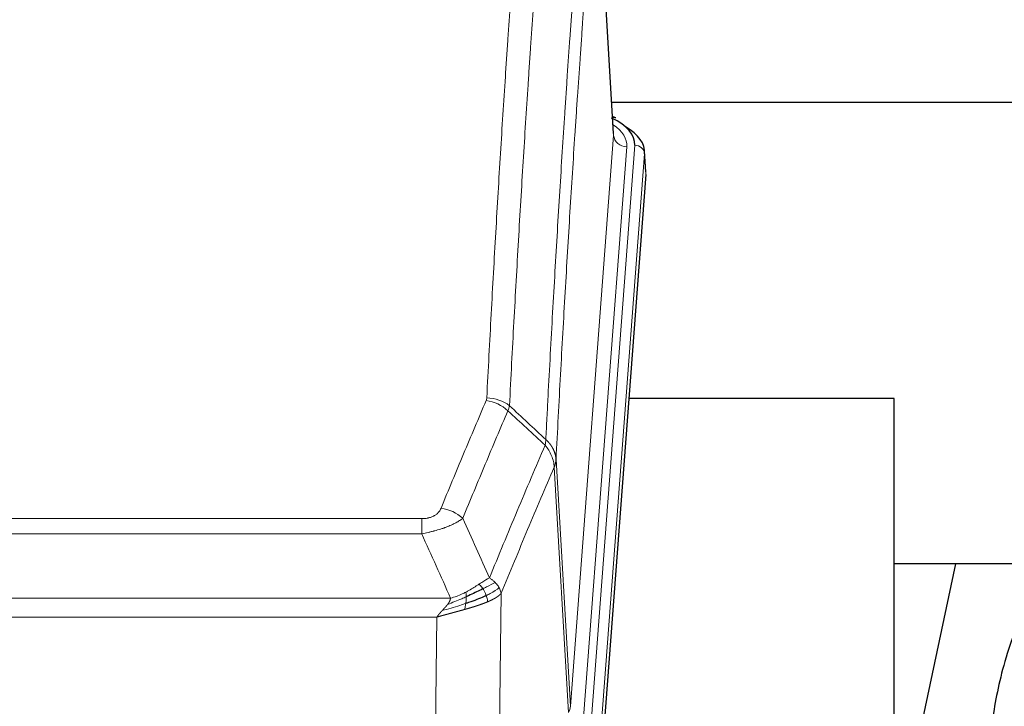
# Model space of a CAD drawing. Header units: inches. Extents: x 0 to 29700, y -16 to 21000.
# Tile 127 of 256: x 5213 to 5511, y 17995 to 18203. Entities that reach past the tile are written whole.
import ezdxf

# ---------------------------------------------------------------- set-up
doc = ezdxf.new("R2010")
doc.units = ezdxf.units.IN
doc.layers.add('1', color=7, linetype='Continuous', true_color=0xffffff)

msp = doc.modelspace()

# ---------------------------------------------------------------- linework, layer by layer
at = {"layer": '1', "color": 110, "linetype": 'Continuous', "lineweight": 13}
for p, q in [((5392.665, 18168.178), (5387.417, 18254.767)), ((5379.599, 17995.405), (5392.665, 18168.178)), ((5396.657, 18164.751), (5383.591, 17991.978)), ((5385.938, 17991.826), (5399.049, 18165.186)), ((5402.043, 18162.616), (5388.932, 17989.256)), ((5402.423, 18156.337), (5402.043, 18162.616)), ((5379.018, 17993.495), (5374.666, 18067.747)), ((5375.222, 18070.081), (5379.599, 17995.405)), ((5129.23, 18052.2), (5334.573, 18052.2)), ((5334.573, 18047.637), (5334.573, 18052.2)), ((5334.573, 18047.637), (5129.23, 18047.637)), ((5358.623, 18029.603), (5357.666, 17953.952)), ((5120.499, 18028.157), (5343.304, 18028.157)), ((5339.191, 18022.413), (5124.611, 18022.413)), ((5338.223, 17945.917), (5339.191, 18022.413))]:
    msp.add_line(p, q, dxfattribs=at)
at = {"layer": '1', "color": 2, "linetype": 'Continuous', "lineweight": 25}
for p, q in [((5392.67, 18168.753), (5387.419, 18255.39)), ((5559.23, 18178.147), (5392.089, 18178.147)), ((5393.301, 18173.46), (5392.358, 18173.896)), ((5402.429, 18157.12), (5402.048, 18163.402)), ((5402.423, 18156.337), (5389.305, 17982.883)), ((5477.561, 18088.573), (5397.293, 18088.573)), ((5477.561, 17899.771), (5477.561, 18088.573)), ((5547.946, 18038.494), (5477.541, 18038.494)), ((5496.085, 18038.491), (5477.561, 17950.597))]:
    msp.add_line(p, q, dxfattribs=at)
for centre, major_axis, ratio, start_param, end_param in [((5375.029, 18165.56), (24.034, 0.016), 0.461198, 6.2480186, 7.0671317), ((5392.044, 18170.736), (1.258, 2.724), 0.6272114, 6.2831797, 6.7581181), ((5375.029, 18162.899), (27.03, 0.194), 0.4633579, 6.2451225, 6.9481136)]:
    msp.add_ellipse(centre, major_axis=major_axis, ratio=ratio, start_param=start_param, end_param=end_param, dxfattribs=at)
at = {"layer": '1', "color": 110, "linetype": 'Continuous', "lineweight": 13}
for centre, major_axis, ratio, start_param, end_param in [((5372.638, 18165.125), (24.034, 0.016), 0.461198, 6.2480186, 6.8801307), ((5396.657, 18168.299), (3.989, -0.302), 0.8864705, 3.2608937, 4.7793301), ((5399.049, 18162.525), (2.991, -0.226), 0.8864705, 0.119301, 1.6377375), ((5354.268, 18080.452), (-9.987, 0.512), 0.8285973, 3.9974013, 4.7548106), ((5354.081, 18079.66), (-9.188, 3.948), 0.8056434, 4.2999866, 5.045624), ((5340.42, 18047.198), (9.245, -3.812), 0.7933159, 1.14397, 1.886928), ((5359.573, 17995.916), (-20.038, 0.241), 0.4621297, 2.903225, 3.1123764)]:
    msp.add_ellipse(centre, major_axis=major_axis, ratio=ratio, start_param=start_param, end_param=end_param, dxfattribs=at)
for points, knots in [([(5354.268, 18088.741), (5354.706, 18097.32), (5355.596, 18114.239), (5356.517, 18130.681), (5357.219, 18142.834), (5357.455, 18146.855), (5357.931, 18154.838), (5358.171, 18158.799), (5358.896, 18170.594), (5359.387, 18178.336), (5360.011, 18187.86), (5360.136, 18189.758), (5360.387, 18193.536), (5360.766, 18199.181), (5361.148, 18204.755), (5361.919, 18215.809), (5362.961, 18230.298), (5364.569, 18251.283), (5365.669, 18264.773), (5366.227, 18271.393)], [0, 0, 0, 0, 0.125, 0.25, 0.25, 0.3125, 0.3125, 0.375, 0.375, 0.5, 0.5, 0.53125, 0.53125, 0.5625, 0.625, 0.625, 0.75, 0.875, 1, 1, 1, 1]), ([(5373.11, 18268.804), (5372.552, 18262.191), (5371.45, 18248.716), (5369.84, 18227.756), (5368.796, 18213.284), (5368.025, 18202.242), (5367.642, 18196.674), (5367.263, 18191.037), (5367.011, 18187.262), (5366.886, 18185.368), (5366.261, 18175.854), (5365.77, 18168.122), (5365.043, 18156.34), (5364.803, 18152.383), (5364.327, 18144.41), (5364.09, 18140.394), (5363.387, 18128.255), (5362.466, 18111.832), (5361.574, 18094.934), (5361.136, 18086.365)], [0, 0, 0, 0, 0.125, 0.25, 0.375, 0.375, 0.4375, 0.46875, 0.46875, 0.5, 0.5, 0.625, 0.625, 0.6875, 0.6875, 0.75, 0.75, 0.875, 1, 1, 1, 1]), ([(5372.133, 18076.143), (5372.188, 18077.233), (5372.244, 18078.321), (5372.356, 18080.494), (5372.525, 18083.747), (5372.92, 18091.298), (5373.264, 18097.699), (5373.957, 18110.409), (5374.897, 18127.106), (5376.356, 18151.408), (5377.36, 18167.112), (5377.934, 18175.806), (5377.998, 18176.77), (5378.126, 18178.694), (5378.319, 18181.574), (5378.77, 18188.253), (5379.161, 18193.905), (5379.49, 18198.576), (5379.556, 18199.508), (5379.688, 18201.368), (5379.886, 18204.152), (5380.351, 18210.606), (5380.754, 18216.064), (5381.566, 18226.883), (5382.663, 18241.048), (5383.79, 18254.692), (5384.362, 18261.383)], [0, 0, 0, 0, 0.015625, 0.015625, 0.03125, 0.0625, 0.125, 0.125, 0.25, 0.375, 0.5, 0.5, 0.515625, 0.515625, 0.53125, 0.5625, 0.625, 0.625, 0.640625, 0.640625, 0.65625, 0.6875, 0.75, 0.75, 0.875, 1, 1, 1, 1]), ([(5387.417, 18254.767), (5386.847, 18248.094), (5385.723, 18234.489), (5384.629, 18220.364), (5383.819, 18209.576), (5383.418, 18204.133), (5382.954, 18197.698), (5382.756, 18194.922), (5382.625, 18193.067), (5382.559, 18192.138), (5382.231, 18187.481), (5381.841, 18181.845), (5381.391, 18175.187), (5381.199, 18172.315), (5381.071, 18170.397), (5381.007, 18169.435), (5380.435, 18160.767), (5379.433, 18145.11), (5377.979, 18120.884), (5376.573, 18095.916), (5375.667, 18078.775), (5375.222, 18070.081)], [0, 0, 0, 0, 0.125, 0.25, 0.25, 0.3125, 0.34375, 0.359375, 0.359375, 0.375, 0.375, 0.4375, 0.46875, 0.484375, 0.484375, 0.5, 0.5, 0.625, 0.75, 0.875, 1, 1, 1, 1]), ([(5354.268, 18088.741), (5354.261, 18088.607), (5354.243, 18088.474), (5354.18, 18088.209), (5354.137, 18088.077), (5354.081, 18087.946)], [0, 0, 0, 0, 0.5, 0.5, 1, 1, 1, 1]), ([(5340.42, 18055.354), (5341.554, 18058.116), (5342.689, 18060.866), (5344.961, 18066.343), (5346.099, 18069.071), (5349.514, 18077.219), (5351.795, 18082.606), (5354.081, 18087.946)], [0, 0, 0, 0, 0.25, 0.25, 0.5, 0.5, 1, 1, 1, 1]), ([(5360.677, 18084.86), (5358.389, 18079.523), (5356.105, 18074.142), (5352.685, 18066.001), (5351.547, 18063.276), (5349.271, 18057.803), (5348.135, 18055.055), (5347, 18052.297)], [0, 0, 0, 0, 0.5, 0.5, 0.75, 0.75, 1, 1, 1, 1]), ([(5355.067, 18034.249), (5356.465, 18037.664), (5357.864, 18041.061), (5360.666, 18047.823), (5362.069, 18051.187), (5366.283, 18061.226), (5369.098, 18067.85), (5371.921, 18074.406)], [0, 0, 0, 0, 0.25, 0.25, 0.5, 0.5, 1, 1, 1, 1]), ([(5372.133, 18076.143), (5372.112, 18075.879), (5372.096, 18075.592), (5372.038, 18075.002), (5371.996, 18074.7), (5371.921, 18074.406)], [0, 0, 0, 0, 0.5, 0.5, 1, 1, 1, 1]), ([(5371.921, 18074.406), (5372.329, 18073.923), (5372.702, 18073.412), (5373.36, 18072.348), (5373.646, 18071.796), (5374.117, 18070.664), (5374.303, 18070.085), (5374.567, 18068.918), (5374.644, 18068.331), (5374.666, 18067.747)], [0, 0, 0, 0, 0.25, 0.25, 0.5, 0.5, 0.75, 0.75, 1, 1, 1, 1]), ([(5372.133, 18076.143), (5372.145, 18076.131), (5372.171, 18076.109), (5372.209, 18076.074), (5372.247, 18076.039), (5372.285, 18076.004), (5372.323, 18075.968), (5372.362, 18075.932), (5372.4, 18075.895), (5372.439, 18075.858), (5372.478, 18075.82), (5372.516, 18075.782), (5372.555, 18075.743), (5372.594, 18075.704), (5372.633, 18075.664), (5372.672, 18075.624), (5372.711, 18075.584), (5372.751, 18075.542), (5372.79, 18075.501), (5372.829, 18075.459), (5372.868, 18075.416), (5372.907, 18075.373), (5372.947, 18075.33), (5372.986, 18075.286), (5373.025, 18075.241), (5373.064, 18075.196), (5373.103, 18075.15), (5373.142, 18075.104), (5373.181, 18075.058), (5373.22, 18075.01), (5373.259, 18074.963), (5373.298, 18074.915), (5373.337, 18074.866), (5373.376, 18074.816), (5373.414, 18074.767), (5373.453, 18074.716), (5373.491, 18074.665), (5373.53, 18074.614), (5373.568, 18074.562), (5373.606, 18074.51), (5373.643, 18074.457), (5373.681, 18074.403), (5373.719, 18074.349), (5373.756, 18074.294), (5373.793, 18074.239), (5373.83, 18074.183), (5373.867, 18074.127), (5373.903, 18074.07), (5373.939, 18074.012), (5373.975, 18073.954), (5374.011, 18073.896), (5374.046, 18073.837), (5374.081, 18073.777), (5374.116, 18073.717), (5374.151, 18073.656), (5374.185, 18073.594), (5374.219, 18073.532), (5374.253, 18073.47), (5374.286, 18073.407), (5374.321, 18073.339), (5374.358, 18073.266), (5374.397, 18073.188), (5374.434, 18073.11), (5374.471, 18073.032), (5374.507, 18072.953), (5374.542, 18072.874), (5374.576, 18072.795), (5374.609, 18072.715), (5374.642, 18072.636), (5374.674, 18072.556), (5374.705, 18072.476), (5374.735, 18072.395), (5374.764, 18072.315), (5374.792, 18072.234), (5374.82, 18072.153), (5374.846, 18072.072), (5374.872, 18071.99), (5374.897, 18071.909), (5374.921, 18071.827), (5374.944, 18071.745), (5374.966, 18071.663), (5374.988, 18071.581), (5375.008, 18071.499), (5375.028, 18071.416), (5375.047, 18071.333), (5375.065, 18071.25), (5375.082, 18071.168), (5375.098, 18071.084), (5375.113, 18071.001), (5375.127, 18070.918), (5375.141, 18070.835), (5375.153, 18070.751), (5375.165, 18070.668), (5375.176, 18070.584), (5375.186, 18070.5), (5375.195, 18070.417), (5375.203, 18070.333), (5375.21, 18070.249), (5375.217, 18070.165), (5375.22, 18070.109), (5375.222, 18070.081)], [0, 0, 0, 0, 0.0069372, 0.0139334, 0.0209887, 0.028103, 0.0352764, 0.0425088, 0.0498003, 0.0571509, 0.0645605, 0.0720292, 0.0795569, 0.0871437, 0.0947896, 0.1024945, 0.1102584, 0.1180815, 0.1259636, 0.1339048, 0.141905, 0.1499643, 0.1580827, 0.1662601, 0.1744966, 0.1827922, 0.1911468, 0.1995605, 0.2080333, 0.2165651, 0.225156, 0.233806, 0.2425151, 0.2512832, 0.2601104, 0.2689967, 0.277942, 0.2869465, 0.29601, 0.3051325, 0.3143142, 0.3235549, 0.3328547, 0.3422136, 0.3516315, 0.3611085, 0.3706446, 0.3802398, 0.3898941, 0.3996074, 0.4093798, 0.4192113, 0.4291019, 0.4390515, 0.4490602, 0.459128, 0.4692549, 0.4794409, 0.4896859, 0.4999901, 0.5124905, 0.524991, 0.5374914, 0.5499918, 0.5624922, 0.5749926, 0.587493, 0.5999934, 0.6124937, 0.6249941, 0.6374944, 0.6499948, 0.6624951, 0.6749954, 0.6874957, 0.699996, 0.7124963, 0.7249966, 0.7374968, 0.7499971, 0.7624973, 0.7749976, 0.7874978, 0.799998, 0.8124982, 0.8249984, 0.8374986, 0.8499988, 0.8624989, 0.8749991, 0.8874992, 0.8999993, 0.9124995, 0.9249996, 0.9374997, 0.9499998, 0.9624998, 0.9749999, 0.9875, 1, 1, 1, 1]), ([(5374.666, 18067.747), (5371.98, 18061.515), (5369.3, 18055.22), (5365.29, 18045.683), (5363.954, 18042.489), (5361.286, 18036.069), (5359.954, 18032.844), (5358.623, 18029.603)], [0, 0, 0, 0, 0.5, 0.5, 0.75, 0.75, 1, 1, 1, 1]), ([(5375.222, 18070.081), (5375.222, 18070.074), (5375.22, 18070.048), (5375.217, 18069.991), (5375.21, 18069.9), (5375.198, 18069.773), (5375.18, 18069.611), (5375.151, 18069.414), (5375.109, 18069.181), (5375.065, 18068.982), (5375.027, 18068.828), (5375.001, 18068.732), (5374.975, 18068.639), (5374.948, 18068.547), (5374.921, 18068.457), (5374.893, 18068.37), (5374.865, 18068.285), (5374.837, 18068.202), (5374.808, 18068.121), (5374.78, 18068.042), (5374.751, 18067.965), (5374.723, 18067.891), (5374.694, 18067.819), (5374.675, 18067.771), (5374.666, 18067.747)], [0, 0, 0, 0, 0.0092499, 0.0337179, 0.073404, 0.128308, 0.1984299, 0.2837694, 0.3843264, 0.5001005, 0.5424888, 0.5838484, 0.6241794, 0.6634821, 0.7017567, 0.7390032, 0.7752221, 0.8104134, 0.8445775, 0.8777146, 0.909825, 0.9409091, 0.9709673, 1, 1, 1, 1]), ([(5340.42, 18055.354), (5340.399, 18055.303), (5340.377, 18055.252), (5340.33, 18055.15), (5340.306, 18055.099), (5340.231, 18054.948), (5340.176, 18054.848), (5340.058, 18054.651), (5339.995, 18054.553), (5339.858, 18054.36), (5339.785, 18054.265), (5339.628, 18054.077), (5339.544, 18053.984), (5339.409, 18053.848), (5339.362, 18053.803), (5339.266, 18053.713), (5339.216, 18053.669), (5339.062, 18053.538), (5338.954, 18053.453), (5338.726, 18053.29), (5338.606, 18053.212), (5338.417, 18053.099), (5338.32, 18053.043), (5338.219, 18052.99), (5338.15, 18052.955), (5338.116, 18052.937), (5337.941, 18052.852), (5337.797, 18052.788), (5337.35, 18052.611), (5337.033, 18052.512), (5336.613, 18052.412), (5336.528, 18052.394), (5336.355, 18052.359), (5336.268, 18052.343), (5336.006, 18052.299), (5335.83, 18052.275), (5335.476, 18052.237), (5335.297, 18052.223), (5334.937, 18052.205), (5334.755, 18052.2), (5334.573, 18052.2)], [0, 0, 0, 0, 0.03125, 0.03125, 0.0625, 0.0625, 0.125, 0.125, 0.1875, 0.1875, 0.25, 0.25, 0.3125, 0.3125, 0.34375, 0.34375, 0.375, 0.375, 0.4375, 0.4375, 0.5, 0.5, 0.53125, 0.546875, 0.546875, 0.5625, 0.5625, 0.625, 0.625, 0.75, 0.75, 0.78125, 0.78125, 0.8125, 0.8125, 0.875, 0.875, 0.9375, 0.9375, 1, 1, 1, 1]), ([(5347, 18052.297), (5346.702, 18052.064), (5346.376, 18051.833), (5345.663, 18051.375), (5345.276, 18051.149), (5344.648, 18050.812), (5344.376, 18050.673), (5344.091, 18050.534), (5343.976, 18050.479), (5343.918, 18050.452), (5343.742, 18050.369), (5343.623, 18050.314), (5343.021, 18050.043), (5342.512, 18049.832), (5341.84, 18049.577), (5341.703, 18049.526), (5341.496, 18049.451), (5341.427, 18049.426), (5341.287, 18049.376), (5341.217, 18049.351), (5340.865, 18049.228), (5340.578, 18049.132), (5339.702, 18048.851), (5339.097, 18048.673), (5338.393, 18048.484), (5338.315, 18048.463), (5338.157, 18048.422), (5338.078, 18048.401), (5337.84, 18048.34), (5337.681, 18048.3), (5337.201, 18048.183), (5336.878, 18048.108), (5335.903, 18047.891), (5335.243, 18047.758), (5334.573, 18047.637)], [0, 0, 0, 0, 0.125, 0.125, 0.25, 0.25, 0.3125, 0.328125, 0.328125, 0.34375, 0.34375, 0.375, 0.375, 0.5, 0.5, 0.53125, 0.53125, 0.546875, 0.546875, 0.5625, 0.5625, 0.625, 0.625, 0.75, 0.75, 0.765625, 0.765625, 0.78125, 0.78125, 0.8125, 0.8125, 0.875, 0.875, 1, 1, 1, 1]), ([(5351.891, 18032.353), (5351.742, 18032.256), (5351.59, 18032.158), (5350.976, 18031.761), (5350.497, 18031.454), (5349.502, 18030.84), (5348.988, 18030.533), (5348.281, 18030.139), (5348.102, 18030.041), (5347.922, 18029.946)], [0, 0, 0, 0, 0.125, 0.125, 0.5, 0.5, 0.875, 0.875, 1, 1, 1, 1]), ([(5355.067, 18034.249), (5354.374, 18033.921), (5353.607, 18033.456), (5352.481, 18032.735), (5352.19, 18032.547), (5351.891, 18032.353)], [0, 0, 0, 0, 0.75, 0.75, 1, 1, 1, 1]), ([(5353.116, 18030.973), (5353.017, 18031.128), (5352.916, 18031.276), (5352.659, 18031.62), (5352.501, 18031.804), (5352.191, 18032.12), (5352.037, 18032.251), (5351.891, 18032.353)], [0, 0, 0, 0, 0.25, 0.25, 0.625, 0.625, 1, 1, 1, 1]), ([(5356.774, 18032.904), (5356.075, 18032.521), (5355.204, 18032.049), (5353.844, 18031.343), (5353.487, 18031.161), (5353.116, 18030.973)], [0, 0, 0, 0, 0.75, 0.75, 1, 1, 1, 1]), ([(5356.774, 18032.904), (5356.651, 18033.028), (5356.523, 18033.149), (5356.191, 18033.445), (5355.98, 18033.616), (5355.538, 18033.944), (5355.307, 18034.1), (5355.067, 18034.249)], [0, 0, 0, 0, 0.25, 0.25, 0.625, 0.625, 1, 1, 1, 1]), ([(5357.984, 18031.316), (5357.945, 18031.385), (5357.905, 18031.455), (5357.737, 18031.731), (5357.598, 18031.934), (5357.295, 18032.332), (5357.13, 18032.527), (5356.895, 18032.78), (5356.835, 18032.842), (5356.774, 18032.904)], [0, 0, 0, 0, 0.125, 0.125, 0.5, 0.5, 0.875, 0.875, 1, 1, 1, 1]), ([(5347.922, 18029.946), (5347.562, 18029.754), (5347.194, 18029.568), (5345.7, 18028.865), (5344.524, 18028.423), (5343.304, 18028.157)], [0, 0, 0, 0, 0.25, 0.25, 1, 1, 1, 1]), ([(5348.072, 18028.576), (5348.074, 18028.731), (5348.072, 18028.879), (5348.059, 18029.222), (5348.043, 18029.406), (5347.995, 18029.719), (5347.962, 18029.848), (5347.922, 18029.946)], [0, 0, 0, 0, 0.25, 0.25, 0.625, 0.625, 1, 1, 1, 1]), ([(5354.101, 18028.9), (5354.071, 18028.988), (5354.038, 18029.077), (5353.904, 18029.435), (5353.791, 18029.705), (5353.541, 18030.234), (5353.405, 18030.492), (5353.214, 18030.816), (5353.165, 18030.896), (5353.116, 18030.973)], [0, 0, 0, 0, 0.125, 0.125, 0.5, 0.5, 0.875, 0.875, 1, 1, 1, 1]), ([(5357.984, 18031.316), (5357.372, 18030.732), (5356.476, 18030.123), (5354.946, 18029.308), (5354.536, 18029.104), (5354.101, 18028.9)], [0, 0, 0, 0, 0.75, 0.75, 1, 1, 1, 1]), ([(5358.623, 18029.603), (5358.617, 18029.596), (5358.605, 18029.581), (5358.587, 18029.56), (5358.569, 18029.538), (5358.551, 18029.517), (5358.532, 18029.496), (5358.513, 18029.475), (5358.494, 18029.454), (5358.475, 18029.433), (5358.456, 18029.412), (5358.437, 18029.391), (5358.417, 18029.37), (5358.397, 18029.35), (5358.377, 18029.329), (5358.357, 18029.309), (5358.337, 18029.288), (5358.317, 18029.268), (5358.296, 18029.248), (5358.275, 18029.228), (5358.255, 18029.208), (5358.234, 18029.188), (5358.213, 18029.168), (5358.191, 18029.148), (5358.17, 18029.128), (5358.148, 18029.109), (5358.127, 18029.089), (5358.105, 18029.07), (5358.083, 18029.051), (5358.061, 18029.031), (5358.039, 18029.012), (5358.017, 18028.993), (5357.995, 18028.974), (5357.972, 18028.955), (5357.95, 18028.936), (5357.927, 18028.918), (5357.904, 18028.899), (5357.882, 18028.88), (5357.859, 18028.862), (5357.836, 18028.844), (5357.812, 18028.825), (5357.789, 18028.807), (5357.766, 18028.789), (5357.743, 18028.771), (5357.719, 18028.753), (5357.696, 18028.735), (5357.672, 18028.717), (5357.648, 18028.699), (5357.624, 18028.682), (5357.601, 18028.664), (5357.577, 18028.647), (5357.553, 18028.629), (5357.529, 18028.612), (5357.504, 18028.595), (5357.48, 18028.578), (5357.456, 18028.561), (5357.432, 18028.544), (5357.407, 18028.527), (5357.383, 18028.51), (5357.358, 18028.493), (5357.334, 18028.477), (5357.309, 18028.46), (5357.285, 18028.444), (5357.26, 18028.427), (5357.235, 18028.411), (5357.211, 18028.395), (5357.186, 18028.379), (5357.161, 18028.363), (5357.136, 18028.347), (5357.112, 18028.331), (5357.087, 18028.315), (5357.062, 18028.299), (5357.037, 18028.284), (5357.012, 18028.268), (5356.987, 18028.253), (5356.962, 18028.237), (5356.937, 18028.222), (5356.912, 18028.207), (5356.887, 18028.191), (5356.862, 18028.176), (5356.837, 18028.161), (5356.812, 18028.146), (5356.787, 18028.132), (5356.761, 18028.117), (5356.736, 18028.102), (5356.711, 18028.088), (5356.686, 18028.073), (5356.661, 18028.059), (5356.636, 18028.044), (5356.611, 18028.03), (5356.586, 18028.016), (5356.561, 18028.002), (5356.536, 18027.988), (5356.511, 18027.974), (5356.486, 18027.96), (5356.461, 18027.946), (5356.436, 18027.932), (5356.411, 18027.918), (5356.386, 18027.905), (5356.361, 18027.891), (5356.336, 18027.878), (5356.311, 18027.865), (5356.287, 18027.851), (5356.262, 18027.838), (5356.237, 18027.825), (5356.212, 18027.812), (5356.188, 18027.799), (5356.163, 18027.786), (5356.138, 18027.773), (5356.114, 18027.761), (5356.089, 18027.748), (5356.065, 18027.735), (5356.04, 18027.723), (5356.016, 18027.71), (5355.992, 18027.698), (5355.967, 18027.686), (5355.943, 18027.673), (5355.919, 18027.661), (5355.895, 18027.649), (5355.871, 18027.637), (5355.847, 18027.625), (5355.823, 18027.614), (5355.799, 18027.602), (5355.775, 18027.59), (5355.751, 18027.578), (5355.727, 18027.567), (5355.704, 18027.555), (5355.68, 18027.544), (5355.657, 18027.533), (5355.633, 18027.521), (5355.61, 18027.51), (5355.586, 18027.499), (5355.563, 18027.488), (5355.54, 18027.477), (5355.517, 18027.466), (5355.494, 18027.455), (5355.471, 18027.445), (5355.448, 18027.434), (5355.425, 18027.423), (5355.402, 18027.413), (5355.38, 18027.402), (5355.357, 18027.392), (5355.335, 18027.381), (5355.312, 18027.371), (5355.29, 18027.361), (5355.268, 18027.351), (5355.246, 18027.341), (5355.224, 18027.331), (5355.202, 18027.321), (5355.18, 18027.311), (5355.158, 18027.301), (5355.137, 18027.291), (5355.115, 18027.282), (5355.094, 18027.272), (5355.072, 18027.263), (5355.051, 18027.253), (5355.03, 18027.244), (5355.009, 18027.235), (5354.988, 18027.225), (5354.967, 18027.216), (5354.946, 18027.207), (5354.926, 18027.198), (5354.905, 18027.189), (5354.885, 18027.18), (5354.864, 18027.171), (5354.844, 18027.163), (5354.824, 18027.154), (5354.804, 18027.145), (5354.784, 18027.137), (5354.764, 18027.128), (5354.745, 18027.12), (5354.725, 18027.111), (5354.706, 18027.103), (5354.686, 18027.095), (5354.667, 18027.087), (5354.648, 18027.078), (5354.629, 18027.07), (5354.61, 18027.062), (5354.598, 18027.057), (5354.592, 18027.054)], [0, 0, 0, 0, 0.0080212, 0.0160154, 0.0239827, 0.0319231, 0.0398365, 0.0477229, 0.0555824, 0.0634149, 0.0712205, 0.0789992, 0.0867509, 0.0944756, 0.1021734, 0.1098443, 0.1174881, 0.1251051, 0.1326951, 0.1402581, 0.1477942, 0.1553034, 0.1627856, 0.1702408, 0.1776691, 0.1850704, 0.1924448, 0.1997923, 0.2071128, 0.2144063, 0.2216729, 0.2289126, 0.2361253, 0.243311, 0.2504698, 0.2576016, 0.2647065, 0.2717845, 0.2788355, 0.2858595, 0.2928566, 0.2998268, 0.30677, 0.3136862, 0.3205755, 0.3274379, 0.3342733, 0.3410817, 0.3478632, 0.3546178, 0.3613454, 0.3680461, 0.3747198, 0.3813665, 0.3879863, 0.3945792, 0.4011451, 0.4076841, 0.4141961, 0.4206811, 0.4271393, 0.4335704, 0.4399746, 0.4463519, 0.4527022, 0.4590256, 0.465322, 0.4715915, 0.477834, 0.4840496, 0.4902382, 0.4963999, 0.5025346, 0.5086424, 0.5147232, 0.5207771, 0.526804, 0.532804, 0.5387771, 0.5447232, 0.5506423, 0.5565345, 0.5623997, 0.568238, 0.5740494, 0.5798338, 0.5855912, 0.5913217, 0.5970253, 0.6027019, 0.6083515, 0.6139742, 0.61957, 0.6251388, 0.6306807, 0.6361956, 0.6416836, 0.6471446, 0.6525787, 0.6579858, 0.663366, 0.6687192, 0.6740455, 0.6793448, 0.6846172, 0.6898627, 0.6950812, 0.7002727, 0.7054373, 0.710575, 0.7156857, 0.7207694, 0.7258262, 0.7308561, 0.735859, 0.740835, 0.745784, 0.7507061, 0.7556012, 0.7604694, 0.7653107, 0.7701249, 0.7749123, 0.7796727, 0.7844061, 0.7891127, 0.7937922, 0.7984448, 0.8030705, 0.8076692, 0.812241, 0.8167858, 0.8213037, 0.8257947, 0.8302587, 0.8346957, 0.8391058, 0.843489, 0.8478452, 0.8521745, 0.8564768, 0.8607522, 0.8650006, 0.8692221, 0.8734166, 0.8775842, 0.8817249, 0.8858386, 0.8899254, 0.8939852, 0.8980181, 0.902024, 0.906003, 0.909955, 0.9138802, 0.9177783, 0.9216495, 0.9254938, 0.9293111, 0.9331015, 0.936865, 0.9406015, 0.944311, 0.9479937, 0.9516493, 0.9552781, 0.9588799, 0.9624547, 0.9660026, 0.9695236, 0.9730176, 0.9764847, 0.9799249, 0.9833381, 0.9867243, 0.9900837, 0.993416, 0.9967215, 1, 1, 1, 1]), ([(5358.623, 18029.603), (5358.539, 18030.036), (5358.397, 18030.47), (5358.134, 18031.036), (5358.062, 18031.177), (5357.984, 18031.316)], [0, 0, 0, 0, 0.75, 0.75, 1, 1, 1, 1]), ([(5347.904, 18026.516), (5347.326, 18026.325), (5346.738, 18026.137), (5344.364, 18025.395), (5342.535, 18024.865), (5340.762, 18024.361)], [0, 0, 0, 0, 0.25, 0.25, 1, 1, 1, 1]), ([(5340.762, 18024.361), (5340.776, 18024.376), (5340.804, 18024.407), (5340.846, 18024.452), (5340.887, 18024.496), (5340.926, 18024.538), (5340.964, 18024.58), (5341.002, 18024.62), (5341.038, 18024.66), (5341.073, 18024.698), (5341.108, 18024.735), (5341.141, 18024.771), (5341.173, 18024.805), (5341.204, 18024.839), (5341.234, 18024.871), (5341.263, 18024.903), (5341.291, 18024.933), (5341.318, 18024.962), (5341.343, 18024.99), (5341.368, 18025.016), (5341.392, 18025.042), (5341.414, 18025.066), (5341.436, 18025.09), (5341.456, 18025.112), (5341.476, 18025.133), (5341.494, 18025.153), (5341.512, 18025.172), (5341.528, 18025.189), (5341.543, 18025.206), (5341.557, 18025.221), (5341.57, 18025.235), (5341.583, 18025.248), (5341.594, 18025.26), (5341.604, 18025.271), (5341.612, 18025.281), (5341.62, 18025.289), (5341.627, 18025.297), (5341.633, 18025.303), (5341.637, 18025.308), (5341.65, 18025.322), (5341.671, 18025.345), (5341.7, 18025.377), (5341.728, 18025.41), (5341.757, 18025.441), (5341.785, 18025.473), (5341.812, 18025.504), (5341.84, 18025.535), (5341.866, 18025.566), (5341.893, 18025.597), (5341.919, 18025.627), (5341.945, 18025.657), (5341.971, 18025.687), (5341.996, 18025.717), (5342.021, 18025.746), (5342.046, 18025.775), (5342.07, 18025.804), (5342.094, 18025.833), (5342.118, 18025.861), (5342.141, 18025.889), (5342.164, 18025.917), (5342.187, 18025.945), (5342.209, 18025.972), (5342.231, 18026), (5342.253, 18026.027), (5342.274, 18026.053), (5342.295, 18026.08), (5342.316, 18026.106), (5342.336, 18026.132), (5342.357, 18026.158), (5342.376, 18026.183), (5342.396, 18026.209), (5342.415, 18026.234), (5342.427, 18026.25), (5342.433, 18026.258)], [0, 0, 0, 0, 0.0247661, 0.0489206, 0.0724636, 0.0953949, 0.1177147, 0.1394229, 0.1605195, 0.1810045, 0.2008779, 0.2201398, 0.23879, 0.2568287, 0.2742558, 0.2910713, 0.3072753, 0.3228676, 0.3378484, 0.3522176, 0.3659752, 0.3791212, 0.3916556, 0.4035785, 0.4148897, 0.4255894, 0.4356775, 0.445154, 0.454019, 0.4622723, 0.4699141, 0.4769443, 0.4833629, 0.48917, 0.4943654, 0.4989493, 0.5029216, 0.5062824, 0.5090316, 0.5111692, 0.5284651, 0.5456049, 0.5625886, 0.5794163, 0.5960881, 0.612604, 0.6289642, 0.6451687, 0.6612176, 0.6771111, 0.6928491, 0.7084319, 0.7238594, 0.7391318, 0.7542492, 0.7692118, 0.7840195, 0.7986726, 0.8131712, 0.8275153, 0.8417051, 0.8557408, 0.8696224, 0.8833501, 0.8969241, 0.9103445, 0.9236114, 0.936725, 0.9496856, 0.9624932, 0.975148, 0.9876502, 1, 1, 1, 1]), ([(5348.072, 18028.576), (5347.615, 18028.372), (5347.151, 18028.168), (5345.28, 18027.364), (5343.844, 18026.781), (5342.433, 18026.258)], [0, 0, 0, 0, 0.25, 0.25, 1, 1, 1, 1]), ([(5342.433, 18026.258), (5342.441, 18026.269), (5342.457, 18026.29), (5342.481, 18026.322), (5342.504, 18026.354), (5342.527, 18026.386), (5342.55, 18026.418), (5342.572, 18026.449), (5342.594, 18026.481), (5342.616, 18026.512), (5342.637, 18026.543), (5342.658, 18026.574), (5342.679, 18026.605), (5342.699, 18026.636), (5342.719, 18026.667), (5342.739, 18026.698), (5342.758, 18026.729), (5342.777, 18026.759), (5342.796, 18026.79), (5342.814, 18026.82), (5342.832, 18026.85), (5342.85, 18026.88), (5342.867, 18026.91), (5342.884, 18026.94), (5342.901, 18026.97), (5342.917, 18027), (5342.933, 18027.03), (5342.949, 18027.059), (5342.964, 18027.088), (5342.979, 18027.118), (5342.994, 18027.147), (5343.008, 18027.176), (5343.022, 18027.205), (5343.036, 18027.234), (5343.049, 18027.263), (5343.062, 18027.292), (5343.075, 18027.32), (5343.087, 18027.349), (5343.099, 18027.377), (5343.111, 18027.406), (5343.122, 18027.434), (5343.133, 18027.462), (5343.144, 18027.49), (5343.154, 18027.518), (5343.164, 18027.546), (5343.174, 18027.573), (5343.184, 18027.601), (5343.193, 18027.628), (5343.201, 18027.656), (5343.21, 18027.683), (5343.218, 18027.71), (5343.226, 18027.737), (5343.233, 18027.764), (5343.24, 18027.791), (5343.247, 18027.818), (5343.253, 18027.845), (5343.259, 18027.871), (5343.265, 18027.898), (5343.27, 18027.924), (5343.275, 18027.951), (5343.28, 18027.977), (5343.285, 18028.003), (5343.289, 18028.029), (5343.292, 18028.055), (5343.296, 18028.08), (5343.299, 18028.106), (5343.302, 18028.132), (5343.303, 18028.149), (5343.304, 18028.157)], [0, 0, 0, 0, 0.0185022, 0.0368847, 0.0551481, 0.073293, 0.0913199, 0.1092294, 0.1270222, 0.1446988, 0.1622598, 0.1797059, 0.1970378, 0.2142561, 0.2313614, 0.2483544, 0.265236, 0.2820066, 0.2986672, 0.3152184, 0.331661, 0.3479958, 0.3642235, 0.380345, 0.3963611, 0.4122725, 0.4280803, 0.4437851, 0.459388, 0.4748898, 0.4902915, 0.5055939, 0.5207981, 0.535905, 0.5509156, 0.565831, 0.5806521, 0.5953801, 0.6100159, 0.6245607, 0.6390157, 0.6533819, 0.6676604, 0.6818526, 0.6959596, 0.7099825, 0.7239227, 0.7377815, 0.75156, 0.7652597, 0.7788818, 0.7924277, 0.8058989, 0.8192966, 0.8326224, 0.8458776, 0.8590638, 0.8721825, 0.8852351, 0.8982233, 0.9111485, 0.9240124, 0.9368166, 0.9495628, 0.9622525, 0.9748874, 0.9874694, 1, 1, 1, 1]), ([(5354.592, 18027.054), (5354.577, 18027.048), (5354.548, 18027.036), (5354.503, 18027.017), (5354.459, 18026.999), (5354.415, 18026.98), (5354.37, 18026.962), (5354.325, 18026.943), (5354.281, 18026.925), (5354.236, 18026.907), (5354.191, 18026.888), (5354.146, 18026.87), (5354.101, 18026.852), (5354.056, 18026.834), (5354.01, 18026.816), (5353.965, 18026.797), (5353.919, 18026.779), (5353.874, 18026.761), (5353.828, 18026.743), (5353.782, 18026.725), (5353.736, 18026.708), (5353.69, 18026.69), (5353.644, 18026.672), (5353.598, 18026.654), (5353.552, 18026.636), (5353.506, 18026.619), (5353.459, 18026.601), (5353.413, 18026.583), (5353.366, 18026.566), (5353.319, 18026.548), (5353.273, 18026.531), (5353.226, 18026.513), (5353.179, 18026.496), (5353.132, 18026.478), (5353.085, 18026.461), (5353.038, 18026.444), (5352.991, 18026.426), (5352.944, 18026.409), (5352.897, 18026.392), (5352.849, 18026.375), (5352.802, 18026.358), (5352.754, 18026.341), (5352.707, 18026.324), (5352.659, 18026.307), (5352.612, 18026.29), (5352.564, 18026.273), (5352.516, 18026.256), (5352.469, 18026.239), (5352.421, 18026.222), (5352.373, 18026.205), (5352.325, 18026.189), (5352.277, 18026.172), (5352.229, 18026.155), (5352.181, 18026.138), (5352.132, 18026.122), (5352.084, 18026.105), (5352.036, 18026.089), (5351.988, 18026.072), (5351.939, 18026.056), (5351.891, 18026.039), (5351.843, 18026.023), (5351.794, 18026.007), (5351.746, 18025.99), (5351.697, 18025.974), (5351.649, 18025.958), (5351.6, 18025.942), (5351.551, 18025.925), (5351.503, 18025.909), (5351.454, 18025.893), (5351.405, 18025.877), (5351.356, 18025.861), (5351.308, 18025.845), (5351.259, 18025.829), (5351.21, 18025.813), (5351.161, 18025.797), (5351.112, 18025.781), (5351.063, 18025.766), (5351.014, 18025.75), (5350.965, 18025.734), (5350.916, 18025.718), (5350.867, 18025.703), (5350.818, 18025.687), (5350.769, 18025.671), (5350.72, 18025.656), (5350.671, 18025.64), (5350.622, 18025.625), (5350.573, 18025.609), (5350.524, 18025.594), (5350.475, 18025.578), (5350.426, 18025.563), (5350.377, 18025.548), (5350.327, 18025.532), (5350.278, 18025.517), (5350.229, 18025.502), (5350.18, 18025.487), (5350.131, 18025.471), (5350.082, 18025.456), (5350.032, 18025.441), (5349.983, 18025.426), (5349.934, 18025.411), (5349.885, 18025.396), (5349.836, 18025.381), (5349.786, 18025.366), (5349.737, 18025.351), (5349.688, 18025.336), (5349.639, 18025.321), (5349.59, 18025.306), (5349.541, 18025.292), (5349.491, 18025.277), (5349.442, 18025.262), (5349.393, 18025.247), (5349.344, 18025.233), (5349.295, 18025.218), (5349.246, 18025.203), (5349.197, 18025.189), (5349.148, 18025.174), (5349.099, 18025.16), (5349.05, 18025.145), (5349.001, 18025.131), (5348.952, 18025.116), (5348.903, 18025.102), (5348.854, 18025.087), (5348.805, 18025.073), (5348.756, 18025.059), (5348.707, 18025.044), (5348.658, 18025.03), (5348.609, 18025.016), (5348.56, 18025.002), (5348.511, 18024.987), (5348.462, 18024.973), (5348.414, 18024.959), (5348.365, 18024.945), (5348.316, 18024.931), (5348.267, 18024.917), (5348.219, 18024.903), (5348.17, 18024.889), (5348.121, 18024.875), (5348.073, 18024.861), (5348.024, 18024.847), (5347.976, 18024.833), (5347.927, 18024.819), (5347.879, 18024.805), (5347.83, 18024.791), (5347.782, 18024.778), (5347.734, 18024.764), (5347.685, 18024.75), (5347.637, 18024.736), (5347.605, 18024.727), (5347.589, 18024.723)], [0, 0, 0, 0, 0.0076941, 0.0153765, 0.0230472, 0.0307061, 0.0383534, 0.045989, 0.0536129, 0.061225, 0.0688255, 0.0764143, 0.0839914, 0.0915567, 0.0991104, 0.1066524, 0.1141827, 0.1217013, 0.1292082, 0.1367034, 0.1441869, 0.1516588, 0.1591189, 0.1665674, 0.1740041, 0.1814292, 0.1888426, 0.1962444, 0.2036344, 0.2110128, 0.2183794, 0.2257344, 0.2330778, 0.2404094, 0.2477294, 0.2550377, 0.2623343, 0.2696193, 0.2768926, 0.2841542, 0.2914041, 0.2986424, 0.305869, 0.313084, 0.3202872, 0.3274789, 0.3346588, 0.3418271, 0.3489838, 0.3561287, 0.3632621, 0.3703837, 0.3774937, 0.3845921, 0.3916788, 0.3987539, 0.4058173, 0.412869, 0.4199092, 0.4269376, 0.4339544, 0.4409596, 0.4479532, 0.454935, 0.4619053, 0.4688639, 0.4758109, 0.4827462, 0.4896699, 0.496582, 0.5034825, 0.5103713, 0.5172485, 0.524114, 0.5309679, 0.5378102, 0.5446409, 0.55146, 0.5582674, 0.5650632, 0.5718474, 0.57862, 0.5853809, 0.5921303, 0.598868, 0.6055941, 0.6123087, 0.6190116, 0.6257029, 0.6323825, 0.6390506, 0.6457071, 0.652352, 0.6589853, 0.665607, 0.672217, 0.6788155, 0.6854024, 0.6919777, 0.6985414, 0.7050935, 0.7116341, 0.718163, 0.7246804, 0.7311862, 0.7376804, 0.744163, 0.750634, 0.7570935, 0.7635413, 0.7699776, 0.7764024, 0.7828155, 0.7892171, 0.7956072, 0.8019856, 0.8083525, 0.8147079, 0.8210516, 0.8273839, 0.8337045, 0.8400136, 0.8463112, 0.8525972, 0.8588716, 0.8651345, 0.8713859, 0.8776257, 0.8838539, 0.8900706, 0.8962758, 0.9024695, 0.9086516, 0.9148221, 0.9209812, 0.9271287, 0.9332646, 0.9393891, 0.945502, 0.9516034, 0.9576933, 0.9637717, 0.9698385, 0.9758938, 0.9819376, 0.9879699, 0.9939907, 1, 1, 1, 1]), ([(5347.589, 18024.723), (5347.622, 18024.894), (5347.661, 18025.091), (5347.743, 18025.522), (5347.786, 18025.757), (5347.853, 18026.171), (5347.879, 18026.342), (5347.904, 18026.516)], [0, 0, 0, 0, 0.375, 0.375, 0.75, 0.75, 1, 1, 1, 1]), ([(5347.904, 18026.516), (5347.916, 18026.603), (5347.927, 18026.691), (5347.972, 18027.044), (5348.001, 18027.312), (5348.045, 18027.838), (5348.06, 18028.095), (5348.07, 18028.419), (5348.071, 18028.499), (5348.072, 18028.576)], [0, 0, 0, 0, 0.125, 0.125, 0.5, 0.5, 0.875, 0.875, 1, 1, 1, 1]), ([(5354.592, 18027.054), (5354.52, 18027.415), (5354.421, 18027.874), (5354.219, 18028.549), (5354.163, 18028.723), (5354.101, 18028.9)], [0, 0, 0, 0, 0.75, 0.75, 1, 1, 1, 1]), ([(5347.589, 18024.723), (5347.567, 18024.717), (5347.524, 18024.704), (5347.459, 18024.686), (5347.394, 18024.668), (5347.329, 18024.649), (5347.264, 18024.631), (5347.199, 18024.613), (5347.134, 18024.594), (5347.068, 18024.576), (5347.003, 18024.558), (5346.938, 18024.539), (5346.873, 18024.521), (5346.808, 18024.503), (5346.743, 18024.485), (5346.677, 18024.467), (5346.612, 18024.449), (5346.547, 18024.43), (5346.482, 18024.412), (5346.417, 18024.394), (5346.351, 18024.376), (5346.286, 18024.358), (5346.221, 18024.34), (5346.156, 18024.322), (5346.09, 18024.304), (5346.025, 18024.286), (5345.96, 18024.268), (5345.895, 18024.25), (5345.829, 18024.232), (5345.764, 18024.214), (5345.699, 18024.196), (5345.634, 18024.179), (5345.569, 18024.161), (5345.503, 18024.143), (5345.438, 18024.125), (5345.373, 18024.107), (5345.308, 18024.089), (5345.243, 18024.072), (5345.178, 18024.054), (5345.112, 18024.036), (5345.047, 18024.018), (5344.982, 18024.001), (5344.917, 18023.983), (5344.852, 18023.965), (5344.787, 18023.948), (5344.722, 18023.93), (5344.657, 18023.912), (5344.592, 18023.895), (5344.527, 18023.877), (5344.462, 18023.859), (5344.398, 18023.842), (5344.333, 18023.824), (5344.268, 18023.807), (5344.203, 18023.789), (5344.138, 18023.772), (5344.074, 18023.754), (5344.009, 18023.736), (5343.944, 18023.719), (5343.88, 18023.701), (5343.815, 18023.684), (5343.751, 18023.667), (5343.686, 18023.649), (5343.622, 18023.632), (5343.557, 18023.614), (5343.493, 18023.597), (5343.428, 18023.579), (5343.364, 18023.562), (5343.3, 18023.545), (5343.236, 18023.527), (5343.171, 18023.51), (5343.107, 18023.493), (5343.043, 18023.475), (5342.979, 18023.458), (5342.915, 18023.441), (5342.851, 18023.423), (5342.787, 18023.406), (5342.723, 18023.389), (5342.66, 18023.371), (5342.596, 18023.354), (5342.532, 18023.337), (5342.469, 18023.32), (5342.405, 18023.302), (5342.341, 18023.285), (5342.278, 18023.268), (5342.215, 18023.251), (5342.151, 18023.233), (5342.088, 18023.216), (5342.025, 18023.199), (5341.961, 18023.182), (5341.898, 18023.165), (5341.835, 18023.147), (5341.772, 18023.13), (5341.709, 18023.113), (5341.646, 18023.096), (5341.584, 18023.079), (5341.521, 18023.062), (5341.458, 18023.044), (5341.396, 18023.027), (5341.333, 18023.01), (5341.271, 18022.993), (5341.208, 18022.976), (5341.146, 18022.959), (5341.084, 18022.942), (5341.021, 18022.925), (5340.959, 18022.908), (5340.897, 18022.89), (5340.835, 18022.873), (5340.773, 18022.856), (5340.711, 18022.839), (5340.65, 18022.822), (5340.588, 18022.805), (5340.526, 18022.788), (5340.465, 18022.771), (5340.403, 18022.754), (5340.342, 18022.737), (5340.281, 18022.72), (5340.219, 18022.703), (5340.158, 18022.686), (5340.097, 18022.669), (5340.036, 18022.652), (5339.975, 18022.634), (5339.915, 18022.617), (5339.854, 18022.6), (5339.793, 18022.583), (5339.733, 18022.566), (5339.672, 18022.549), (5339.612, 18022.532), (5339.551, 18022.515), (5339.491, 18022.498), (5339.431, 18022.481), (5339.371, 18022.464), (5339.311, 18022.447), (5339.251, 18022.43), (5339.211, 18022.419), (5339.191, 18022.413)], [0, 0, 0, 0, 0.0081592, 0.0163092, 0.0244501, 0.0325819, 0.0407045, 0.0488181, 0.0569225, 0.0650178, 0.0731041, 0.0811812, 0.0892493, 0.0973083, 0.1053581, 0.113399, 0.1214307, 0.1294534, 0.137467, 0.1454716, 0.1534671, 0.1614536, 0.169431, 0.1773994, 0.1853588, 0.1933091, 0.2012504, 0.2091827, 0.217106, 0.2250203, 0.2329256, 0.2408219, 0.2487092, 0.2565875, 0.2644568, 0.2723172, 0.2801686, 0.288011, 0.2958444, 0.303669, 0.3114845, 0.3192911, 0.3270888, 0.3348775, 0.3426574, 0.3504282, 0.3581902, 0.3659433, 0.3736874, 0.3814227, 0.389149, 0.3968665, 0.4045751, 0.4122748, 0.4199656, 0.4276476, 0.4353206, 0.4429849, 0.4506403, 0.4582868, 0.4659245, 0.4735534, 0.4811734, 0.4887846, 0.496387, 0.5039805, 0.5115653, 0.5191413, 0.5267084, 0.5342668, 0.5418164, 0.5493572, 0.5568893, 0.5644125, 0.5719271, 0.5794328, 0.5869298, 0.5944181, 0.6018976, 0.6093684, 0.6168305, 0.6242839, 0.6317285, 0.6391644, 0.6465917, 0.6540102, 0.6614201, 0.6688212, 0.6762137, 0.6835975, 0.6909727, 0.6983392, 0.705697, 0.7130462, 0.7203868, 0.7277187, 0.735042, 0.7423567, 0.7496628, 0.7569603, 0.7642491, 0.7715294, 0.7788011, 0.7860642, 0.7933187, 0.8005646, 0.807802, 0.8150309, 0.8222512, 0.8294629, 0.8366661, 0.8438608, 0.851047, 0.8582246, 0.8653938, 0.8725544, 0.8797065, 0.8868502, 0.8939854, 0.9011121, 0.9082303, 0.9153401, 0.9224414, 0.9295343, 0.9366187, 0.9436947, 0.9507623, 0.9578214, 0.9648722, 0.9719145, 0.9789485, 0.985974, 0.9929912, 1, 1, 1, 1]), ([(5339.191, 18022.413), (5339.197, 18022.421), (5339.207, 18022.439), (5339.223, 18022.465), (5339.24, 18022.491), (5339.257, 18022.517), (5339.275, 18022.544), (5339.292, 18022.571), (5339.311, 18022.599), (5339.329, 18022.626), (5339.348, 18022.654), (5339.368, 18022.682), (5339.388, 18022.711), (5339.408, 18022.74), (5339.428, 18022.769), (5339.449, 18022.798), (5339.471, 18022.827), (5339.492, 18022.857), (5339.515, 18022.887), (5339.537, 18022.918), (5339.56, 18022.948), (5339.583, 18022.979), (5339.607, 18023.011), (5339.631, 18023.042), (5339.656, 18023.074), (5339.681, 18023.106), (5339.706, 18023.138), (5339.732, 18023.171), (5339.758, 18023.204), (5339.784, 18023.237), (5339.811, 18023.27), (5339.839, 18023.304), (5339.866, 18023.338), (5339.894, 18023.372), (5339.923, 18023.407), (5339.952, 18023.442), (5339.981, 18023.477), (5340.011, 18023.512), (5340.041, 18023.548), (5340.071, 18023.584), (5340.102, 18023.62), (5340.133, 18023.657), (5340.165, 18023.694), (5340.197, 18023.731), (5340.229, 18023.768), (5340.262, 18023.806), (5340.295, 18023.844), (5340.329, 18023.882), (5340.363, 18023.92), (5340.397, 18023.959), (5340.432, 18023.998), (5340.467, 18024.037), (5340.502, 18024.077), (5340.538, 18024.117), (5340.575, 18024.157), (5340.611, 18024.197), (5340.648, 18024.238), (5340.686, 18024.279), (5340.724, 18024.32), (5340.749, 18024.347), (5340.762, 18024.361)], [0, 0, 0, 0, 0.0121901, 0.0245516, 0.0370849, 0.0497905, 0.0626689, 0.0757204, 0.0889455, 0.1023447, 0.1159182, 0.1296666, 0.14359, 0.1576889, 0.1719636, 0.1864145, 0.2010418, 0.2158458, 0.2308268, 0.2459852, 0.261321, 0.2768347, 0.2925265, 0.3083966, 0.3244452, 0.3406727, 0.357079, 0.3736646, 0.3904296, 0.4073742, 0.4244986, 0.4418029, 0.4592875, 0.4769523, 0.4947976, 0.5128236, 0.5310305, 0.5494183, 0.5679872, 0.5867374, 0.605669, 0.6247822, 0.644077, 0.6635537, 0.6832123, 0.7030529, 0.7230758, 0.7432809, 0.7636685, 0.7842385, 0.8049912, 0.8259267, 0.8470449, 0.8683461, 0.8898303, 0.9114976, 0.9333482, 0.955382, 0.9775993, 1, 1, 1, 1])]:
    msp.add_open_spline(points, degree=3, knots=knots, dxfattribs=at)
for points in [[(5361.136, 18086.365), (5361.095, 18086.121), (5360.978, 18085.627), (5360.79, 18085.118), (5360.677, 18084.86)], [(5361.136, 18086.365), (5364.802, 18082.959), (5368.468, 18079.552), (5372.133, 18076.143)], [(5371.921, 18074.406), (5368.173, 18077.892), (5364.426, 18081.376), (5360.677, 18084.86)], [(5347, 18052.297), (5349.704, 18046.286), (5352.393, 18040.27), (5355.067, 18034.249)], [(5343.304, 18028.157), (5340.411, 18034.657), (5337.5, 18041.15), (5334.573, 18047.637)]]:
    msp.add_open_spline(points, degree=3, dxfattribs=at)
at = {"layer": '1', "color": 2, "linetype": 'Continuous', "lineweight": 25}
for points, knots in [([(5525.423, 18038.553), (5523.544, 18036.07), (5516.937, 18026.143), (5510.298, 18008.294), (5507.1, 17991.179), (5503.713, 17967.122), (5501.029, 17936.998), (5499.066, 17914.115), (5498.41, 17905.516), (5498.399, 17905.365)], [0, 0, 0, 0, 0.0518711, 0.2038069, 0.3730498, 0.5881455, 0.851041, 0.9973912, 1, 1, 1, 1]), ([(5353.116, 18030.973), (5352.93, 18030.879), (5352.741, 18030.784), (5351.969, 18030.4), (5351.359, 18030.102), (5350.089, 18029.497), (5349.43, 18029.19), (5348.528, 18028.781), (5348.301, 18028.678), (5348.072, 18028.576)], [0, 0, 0, 0, 0.125, 0.125, 0.5, 0.5, 0.875, 0.875, 1, 1, 1, 1]), ([(5354.101, 18028.9), (5353.884, 18028.798), (5353.66, 18028.696), (5352.742, 18028.29), (5352.001, 18027.987), (5350.436, 18027.389), (5349.613, 18027.094), (5348.479, 18026.707), (5348.192, 18026.611), (5347.904, 18026.516)], [0, 0, 0, 0, 0.125, 0.125, 0.5, 0.5, 0.875, 0.875, 1, 1, 1, 1])]:
    msp.add_open_spline(points, degree=3, knots=knots, dxfattribs=at)

doc.saveas('drawing.dxf')
